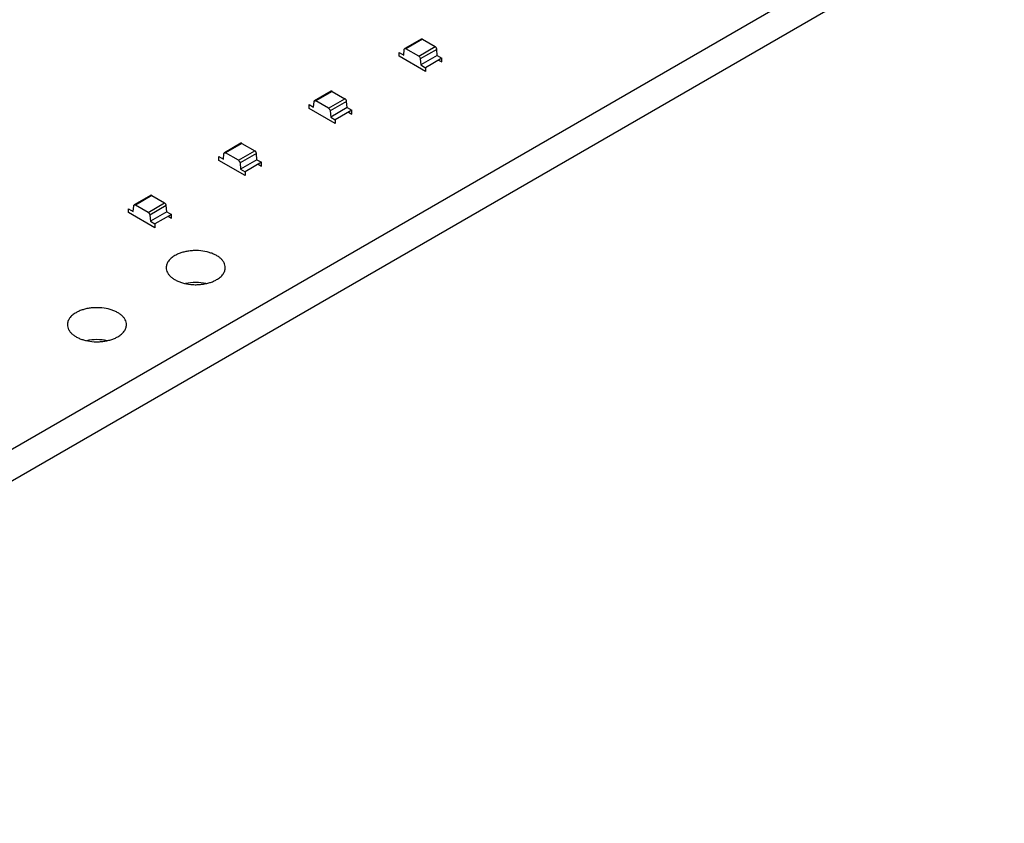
# Model space of a CAD drawing. Header units: inches. Extents: x 0 to 34, y 0 to 22.
# Tile 9 of 32: x 5.7 to 7.8, y 15.4 to 17.1. Entities that reach past the tile are written whole.
import ezdxf

# ---------------------------------------------------------------- set-up
doc = ezdxf.new("R2010")
doc.units = ezdxf.units.IN
doc.header["$LTSCALE"] = 1.87
doc.header["$MEASUREMENT"] = 0
doc.layers.get('0').update_dxf_attribs({"linetype": 'CONTINUOUS'})

msp = doc.modelspace()

# ---------------------------------------------------------------- linework, layer by layer
at = {"color": 6, "linetype": 'CONTINUOUS'}
for p, q in [((7.8162, 17.3547), (4.4603, 15.417)), ((7.8162, 17.2877), (4.4603, 15.35)), ((6.5816, 17.0098), (6.5468, 16.9898)), ((6.5841, 17.0096), (6.5493, 16.9895)), ((6.5764, 16.9739), (6.6112, 16.994)), ((6.5841, 17.0096), (6.6112, 16.994)), ((6.5447, 16.9761), (6.5458, 16.9879)), ((6.5764, 16.9739), (6.5493, 16.9895)), ((6.6146, 16.9883), (6.5798, 16.9682)), ((6.6157, 16.9753), (6.5809, 16.9552)), ((6.6157, 16.9753), (6.6146, 16.9883)), ((6.6157, 16.9753), (6.6255, 16.9696)), ((6.5798, 16.9682), (6.5809, 16.9552)), ((6.5809, 16.9552), (6.5907, 16.9495)), ((6.3907, 16.8996), (6.3559, 16.8795)), ((6.3931, 16.8994), (6.3583, 16.8793)), ((6.3931, 16.8994), (6.4203, 16.8837)), ((6.3538, 16.8658), (6.3549, 16.8777)), ((6.3855, 16.8636), (6.3583, 16.8793)), ((6.3855, 16.8636), (6.4203, 16.8837)), ((6.4237, 16.8781), (6.3889, 16.858)), ((6.4248, 16.865), (6.4237, 16.8781)), ((6.3889, 16.858), (6.39, 16.8449)), ((6.4248, 16.865), (6.39, 16.8449)), ((6.39, 16.8449), (6.3997, 16.8393)), ((6.4248, 16.865), (6.4345, 16.8594)), ((6.1998, 16.7894), (6.165, 16.7693)), ((6.2022, 16.7891), (6.1674, 16.769)), ((6.2022, 16.7891), (6.2293, 16.7735)), ((6.1629, 16.7556), (6.164, 16.7674)), ((6.1945, 16.7534), (6.1674, 16.769)), ((6.1945, 16.7534), (6.2293, 16.7735)), ((6.2328, 16.7679), (6.198, 16.7478)), ((6.2339, 16.7548), (6.2328, 16.7679)), ((6.198, 16.7478), (6.1991, 16.7347)), ((6.2339, 16.7548), (6.1991, 16.7347)), ((6.2339, 16.7548), (6.2436, 16.7492)), ((6.1991, 16.7347), (6.2088, 16.7291)), ((6.0088, 16.6791), (5.9741, 16.6591)), ((6.0113, 16.6789), (5.9765, 16.6588)), ((6.0113, 16.6789), (6.0384, 16.6633)), ((5.972, 16.6454), (5.973, 16.6572)), ((6.0036, 16.6432), (5.9765, 16.6588)), ((6.0036, 16.6432), (6.0384, 16.6633)), ((6.0419, 16.6576), (6.0071, 16.6375)), ((6.043, 16.6446), (6.0419, 16.6576)), ((6.0071, 16.6375), (6.0082, 16.6245)), ((6.043, 16.6446), (6.0082, 16.6245)), ((6.043, 16.6446), (6.0527, 16.6389)), ((6.0082, 16.6245), (6.0179, 16.6188))]:
    msp.add_line(p, q, dxfattribs=at)
at = {"color": 7, "linetype": 'CONTINUOUS'}
for p, q in [((6.535, 16.9817), (6.5447, 16.9761)), ((6.535, 16.9737), (6.535, 16.9817)), ((6.5907, 16.9415), (6.535, 16.9737)), ((6.6255, 16.9696), (6.5907, 16.9495)), ((6.6255, 16.9616), (6.6255, 16.9696)), ((6.5907, 16.9495), (6.5907, 16.9415)), ((6.6185, 16.9656), (6.6255, 16.9616)), ((6.3441, 16.8715), (6.3538, 16.8658)), ((6.3441, 16.8634), (6.3441, 16.8715)), ((6.3997, 16.8313), (6.3441, 16.8634)), ((6.4345, 16.8594), (6.3997, 16.8393)), ((6.4276, 16.8554), (6.4345, 16.8514)), ((6.4345, 16.8514), (6.4345, 16.8594)), ((6.3997, 16.8393), (6.3997, 16.8313)), ((6.1531, 16.7612), (6.1629, 16.7556)), ((6.1531, 16.7532), (6.1531, 16.7612)), ((6.2088, 16.721), (6.1531, 16.7532)), ((6.2436, 16.7492), (6.2088, 16.7291)), ((6.2367, 16.7451), (6.2436, 16.7411)), ((6.2436, 16.7411), (6.2436, 16.7492)), ((6.2088, 16.7291), (6.2088, 16.721)), ((5.9622, 16.651), (5.972, 16.6454)), ((5.9622, 16.643), (5.9622, 16.651)), ((6.0179, 16.6108), (5.9622, 16.643)), ((6.0527, 16.6389), (6.0179, 16.6188)), ((6.0527, 16.6309), (6.0527, 16.6389)), ((6.0179, 16.6188), (6.0179, 16.6108)), ((6.0457, 16.6349), (6.0527, 16.6309))]:
    msp.add_line(p, q, dxfattribs=at)
at = {"color": 6, "linetype": 'CONTINUOUS'}
for points, knots in [([(6.5816, 17.0099), (6.5815, 17.0098), (6.5812, 17.0096), (6.5808, 17.0089), (6.5806, 17.0084), (6.5806, 17.008)], [0, 0, 0, 0, 0.223922, 0.46122, 1, 1, 1, 1]), ([(6.5841, 17.0096), (6.5839, 17.0097), (6.5834, 17.0099), (6.5828, 17.0101), (6.5821, 17.0101), (6.5818, 17.0099), (6.5816, 17.0099)], [0, 0, 0, 0, 0.288528, 0.548667, 0.782367, 1, 1, 1, 1]), ([(6.6146, 16.9883), (6.6146, 16.9889), (6.6143, 16.99), (6.6136, 16.9916), (6.6125, 16.993), (6.6116, 16.9937), (6.6112, 16.994)], [0, 0, 0, 0, 0.242858, 0.505584, 0.765451, 1, 1, 1, 1]), ([(6.5458, 16.9879), (6.5458, 16.9883), (6.546, 16.9889), (6.5464, 16.9895), (6.5467, 16.9897), (6.5468, 16.9898)], [0, 0, 0, 0, 0.538976, 0.776088, 1, 1, 1, 1]), ([(6.5468, 16.9898), (6.547, 16.9898), (6.5473, 16.99), (6.548, 16.99), (6.5486, 16.9898), (6.5491, 16.9896), (6.5493, 16.9895)], [0, 0, 0, 0, 0.217493, 0.45136, 0.711583, 1, 1, 1, 1]), ([(6.5764, 16.9739), (6.5768, 16.9736), (6.5777, 16.9729), (6.5788, 16.9715), (6.5795, 16.9699), (6.5798, 16.9688), (6.5798, 16.9682)], [0, 0, 0, 0, 0.234216, 0.493727, 0.756809, 1, 1, 1, 1]), ([(6.3907, 16.8996), (6.3905, 16.8995), (6.3903, 16.8993), (6.3899, 16.8987), (6.3897, 16.8981), (6.3897, 16.8978)], [0, 0, 0, 0, 0.223922, 0.46122, 1, 1, 1, 1]), ([(6.3931, 16.8994), (6.3929, 16.8995), (6.3925, 16.8997), (6.3918, 16.8999), (6.3912, 16.8998), (6.3909, 16.8997), (6.3907, 16.8996)], [0, 0, 0, 0, 0.288528, 0.548667, 0.782367, 1, 1, 1, 1]), ([(6.3549, 16.8777), (6.3549, 16.8781), (6.3551, 16.8786), (6.3555, 16.8792), (6.3557, 16.8794), (6.3559, 16.8795)], [0, 0, 0, 0, 0.538976, 0.776088, 1, 1, 1, 1]), ([(6.3559, 16.8795), (6.356, 16.8796), (6.3564, 16.8798), (6.357, 16.8798), (6.3577, 16.8796), (6.3581, 16.8794), (6.3583, 16.8793)], [0, 0, 0, 0, 0.217493, 0.45136, 0.711583, 1, 1, 1, 1]), ([(6.4237, 16.8781), (6.4237, 16.8787), (6.4234, 16.8798), (6.4226, 16.8814), (6.4216, 16.8827), (6.4207, 16.8835), (6.4203, 16.8837)], [0, 0, 0, 0, 0.242858, 0.505584, 0.765451, 1, 1, 1, 1]), ([(6.3855, 16.8636), (6.3859, 16.8634), (6.3868, 16.8626), (6.3878, 16.8613), (6.3886, 16.8597), (6.3889, 16.8586), (6.3889, 16.858)], [0, 0, 0, 0, 0.234216, 0.493727, 0.756809, 1, 1, 1, 1]), ([(6.1998, 16.7894), (6.1996, 16.7893), (6.1994, 16.7891), (6.1989, 16.7885), (6.1988, 16.7879), (6.1988, 16.7875)], [0, 0, 0, 0, 0.223922, 0.46122, 1, 1, 1, 1]), ([(6.2022, 16.7891), (6.202, 16.7893), (6.2016, 16.7895), (6.2009, 16.7896), (6.2003, 16.7896), (6.1999, 16.7895), (6.1998, 16.7894)], [0, 0, 0, 0, 0.288528, 0.548667, 0.782367, 1, 1, 1, 1]), ([(6.164, 16.7674), (6.164, 16.7678), (6.1641, 16.7684), (6.1646, 16.769), (6.1648, 16.7692), (6.165, 16.7693)], [0, 0, 0, 0, 0.538976, 0.776088, 1, 1, 1, 1]), ([(6.165, 16.7693), (6.1651, 16.7694), (6.1655, 16.7695), (6.1661, 16.7695), (6.1668, 16.7694), (6.1672, 16.7692), (6.1674, 16.769)], [0, 0, 0, 0, 0.217493, 0.45136, 0.711583, 1, 1, 1, 1]), ([(6.2328, 16.7679), (6.2328, 16.7684), (6.2325, 16.7695), (6.2317, 16.7711), (6.2307, 16.7725), (6.2298, 16.7732), (6.2293, 16.7735)], [0, 0, 0, 0, 0.242858, 0.505584, 0.765451, 1, 1, 1, 1]), ([(6.1945, 16.7534), (6.195, 16.7531), (6.1959, 16.7524), (6.1969, 16.751), (6.1977, 16.7495), (6.198, 16.7483), (6.198, 16.7478)], [0, 0, 0, 0, 0.234216, 0.493727, 0.756809, 1, 1, 1, 1]), ([(6.0089, 16.6791), (6.0087, 16.6791), (6.0084, 16.6789), (6.008, 16.6782), (6.0079, 16.6777), (6.0078, 16.6773)], [0, 0, 0, 0, 0.223922, 0.46122, 1, 1, 1, 1]), ([(6.0113, 16.6789), (6.0111, 16.679), (6.0107, 16.6792), (6.01, 16.6794), (6.0094, 16.6794), (6.009, 16.6792), (6.0089, 16.6791)], [0, 0, 0, 0, 0.288528, 0.548667, 0.782367, 1, 1, 1, 1]), ([(5.973, 16.6572), (5.9731, 16.6576), (5.9732, 16.6582), (5.9736, 16.6588), (5.9739, 16.659), (5.974, 16.6591)], [0, 0, 0, 0, 0.538976, 0.776088, 1, 1, 1, 1]), ([(5.974, 16.6591), (5.9742, 16.6591), (5.9746, 16.6593), (5.9752, 16.6593), (5.9759, 16.6591), (5.9763, 16.6589), (5.9765, 16.6588)], [0, 0, 0, 0, 0.217493, 0.45136, 0.711583, 1, 1, 1, 1]), ([(6.0419, 16.6576), (6.0418, 16.6582), (6.0416, 16.6593), (6.0408, 16.6609), (6.0398, 16.6623), (6.0389, 16.663), (6.0384, 16.6633)], [0, 0, 0, 0, 0.242858, 0.505584, 0.765451, 1, 1, 1, 1]), ([(6.0036, 16.6432), (6.0041, 16.6429), (6.005, 16.6422), (6.006, 16.6408), (6.0068, 16.6392), (6.007, 16.6381), (6.0071, 16.6375)], [0, 0, 0, 0, 0.234216, 0.493727, 0.756809, 1, 1, 1, 1]), ([(6.1668, 16.5263), (6.1668, 16.5281), (6.1664, 16.5317), (6.1643, 16.537), (6.1609, 16.542), (6.1563, 16.5466), (6.1506, 16.5508), (6.1439, 16.5544), (6.1364, 16.5574), (6.1253, 16.5606), (6.1134, 16.5623), (6.1013, 16.5625), (6.0922, 16.5618), (6.0834, 16.5604), (6.075, 16.5583), (6.0672, 16.5555), (6.0624, 16.5531), (6.0601, 16.5518)], [0, 0, 0, 0, 0.042819, 0.087409, 0.135196, 0.187118, 0.243572, 0.304539, 0.369646, 0.438257, 0.582459, 0.656213, 0.729597, 0.801583, 0.87124, 0.937676, 1, 1, 1, 1]), ([(6.0601, 16.5518), (6.0574, 16.5502), (6.0524, 16.5468), (6.0465, 16.5405), (6.0433, 16.5347), (6.042, 16.5299), (6.0418, 16.5275), (6.0418, 16.5263)], [0, 0, 0, 0, 0.289327, 0.548719, 0.78168, 0.891844, 1, 1, 1, 1]), ([(6.0418, 16.5263), (6.0418, 16.5245), (6.0423, 16.5208), (6.0444, 16.5156), (6.0478, 16.5106), (6.0524, 16.506), (6.0581, 16.5018), (6.0648, 16.4982), (6.0723, 16.4951), (6.0834, 16.4919), (6.0953, 16.4903), (6.1074, 16.4901), (6.1165, 16.4908), (6.1253, 16.4922), (6.1337, 16.4943), (6.1415, 16.4971), (6.1463, 16.4995), (6.1485, 16.5008)], [0, 0, 0, 0, 0.042819, 0.087409, 0.135196, 0.187118, 0.243572, 0.304539, 0.369646, 0.438257, 0.582459, 0.656213, 0.729597, 0.801583, 0.87124, 0.937676, 1, 1, 1, 1]), ([(6.1485, 16.5008), (6.1513, 16.5023), (6.1562, 16.5058), (6.1622, 16.512), (6.1654, 16.5179), (6.1666, 16.5227), (6.1668, 16.5251), (6.1668, 16.5263)], [0, 0, 0, 0, 0.289327, 0.548719, 0.78168, 0.891844, 1, 1, 1, 1]), ([(6.0828, 16.4932), (6.0898, 16.4947), (6.1043, 16.4961), (6.1189, 16.4947), (6.1259, 16.4932)], [0, 0, 0, 0, 0.499974, 1, 1, 1, 1]), ([(5.8508, 16.4309), (5.8481, 16.4294), (5.8431, 16.4259), (5.8372, 16.4197), (5.834, 16.4138), (5.8327, 16.409), (5.8325, 16.4066), (5.8325, 16.4054)], [0, 0, 0, 0, 0.289327, 0.548719, 0.78168, 0.891844, 1, 1, 1, 1]), ([(5.9575, 16.4054), (5.9575, 16.4072), (5.9571, 16.4109), (5.955, 16.4161), (5.9516, 16.4211), (5.947, 16.4257), (5.9413, 16.4299), (5.9346, 16.4335), (5.9271, 16.4366), (5.916, 16.4398), (5.9041, 16.4414), (5.892, 16.4416), (5.8829, 16.441), (5.8741, 16.4396), (5.8657, 16.4374), (5.8579, 16.4346), (5.8531, 16.4322), (5.8508, 16.4309)], [0, 0, 0, 0, 0.042819, 0.087409, 0.135196, 0.187118, 0.243572, 0.304539, 0.369646, 0.438257, 0.582459, 0.656213, 0.729597, 0.801583, 0.87124, 0.937676, 1, 1, 1, 1]), ([(5.8325, 16.4054), (5.8325, 16.4036), (5.833, 16.4), (5.8351, 16.3947), (5.8385, 16.3897), (5.8431, 16.3851), (5.8488, 16.381), (5.8555, 16.3773), (5.863, 16.3743), (5.8741, 16.3711), (5.886, 16.3694), (5.8981, 16.3693), (5.9072, 16.3699), (5.916, 16.3713), (5.9244, 16.3734), (5.9322, 16.3763), (5.937, 16.3786), (5.9392, 16.3799)], [0, 0, 0, 0, 0.042819, 0.087409, 0.135196, 0.187118, 0.243572, 0.304539, 0.369646, 0.438257, 0.582459, 0.656213, 0.729597, 0.801583, 0.87124, 0.937676, 1, 1, 1, 1]), ([(5.9392, 16.3799), (5.942, 16.3815), (5.9469, 16.3849), (5.9529, 16.3912), (5.9561, 16.3971), (5.9573, 16.4019), (5.9575, 16.4043), (5.9575, 16.4054)], [0, 0, 0, 0, 0.289327, 0.548719, 0.78168, 0.891844, 1, 1, 1, 1]), ([(5.8735, 16.3723), (5.8805, 16.3739), (5.895, 16.3753), (5.9096, 16.3738), (5.9166, 16.3723)], [0, 0, 0, 0, 0.499974, 1, 1, 1, 1])]:
    msp.add_open_spline(points, degree=3, knots=knots, dxfattribs=at)

doc.saveas('drawing.dxf')
